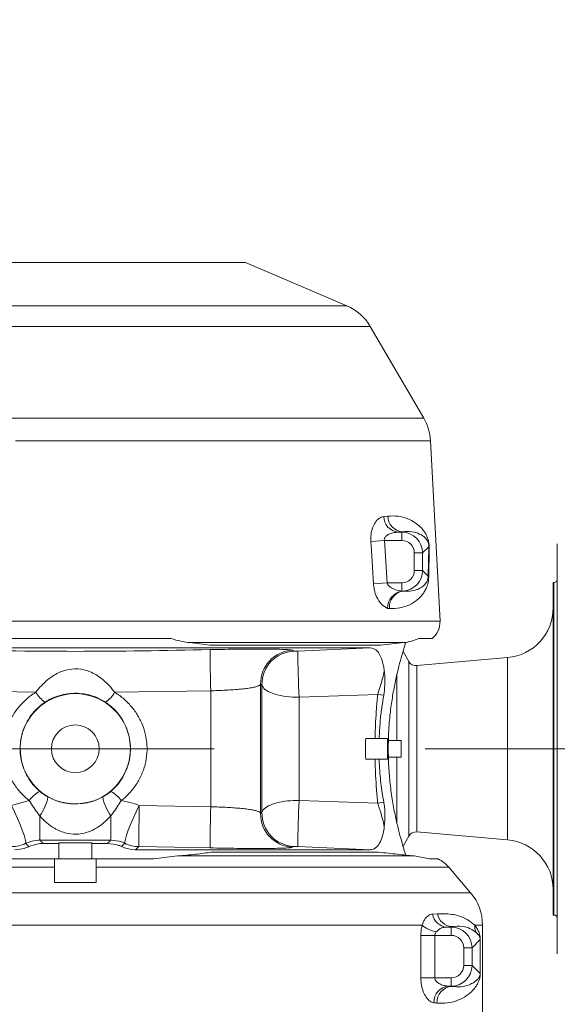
# Model space of a CAD drawing. Header units: millimetres. Extents: x 0 to 16820, y 0 to 11880.
# Tile 31 of 100: x 3908 to 4038, y 6269 to 6506. Entities that reach past the tile are written whole.
import ezdxf

# ---------------------------------------------------------------- set-up
doc = ezdxf.new("R2010")
doc.units = ezdxf.units.MM
doc.header["$LTSCALE"] = 20
doc.linetypes.add('CENTERX2', pattern=[20.32, 12.7, -2.54, 2.54, -2.54])
doc.styles.add('SLDTEXTSTYLE0', font='TXT', dxfattribs={"width": 0.605})
doc.dimstyles.new('SLDDIMSTYLE1', dxfattribs={"dimtxt": 140, "dimasz": 100, "dimexe": 0, "dimexo": 0.0625, "dimgap": 35, "dimtad": 1, "dimtoh": 1, "dimdec": 4, "dimlfac": 20, "dimzin": 12, "dimdsep": 46, "dimtxsty": 'SLDTEXTSTYLE0', "dimsah": 1, "dimcen": 0.09, "dimadec": 1, "dimazin": 0, "dimtfac": 1, "dimtofl": 0, "dimtmove": 0, "dimatfit": 3, "dimfxl": 1, "dimfrac": 2, "dimtolj": 1, "dimtzin": 12, "dimarcsym": 0})

# ---------------------------------------------------------------- blocks, each defined once
blk = doc.blocks.new('*D4')
at = {"color": 7, "linetype": 'Continuous', "lineweight": 0}
for p, q in [((1293.27, 6330.23), (473.82, 6330.23)), ((4279.76, 6330.23), (5099.21, 6330.23))]:
    blk.add_line(p, q, dxfattribs=at)
blk.add_arc((2786.51, 6330.23), 2282.69, 0, 180, dxfattribs=at)
for points in [[(503.82, 6330.23), (521, 6429.88), (491.01, 6430.54)], [(5069.21, 6330.23), (5082.02, 6430.54), (5052.02, 6429.88)]]:
    blk.add_solid(points, dxfattribs=at)
at = {"color": 7, "linetype": 'Continuous', "lineweight": 0, "char_height": 140, "attachment_point": 1, "style": 'SLDTEXTSTYLE0'}
for s, insert in [('180°', (2643.81, 8793.4)), ('+', (2531.57, 8793.4))]:
    blk.add_mtext(s, dxfattribs=dict(at, insert=insert))
blk = doc.blocks.new('*D5')
at = {"color": 7, "linetype": 'Continuous', "lineweight": 0}
for p, q in [((1293.27, 6330.23), (473.82, 6330.23)), ((4279.76, 6330.23), (5099.21, 6330.23))]:
    blk.add_line(p, q, dxfattribs=at)
blk.add_arc((2786.51, 6330.23), 2282.69, 180, 0, dxfattribs=at)
for points in [[(503.82, 6330.23), (491.01, 6229.93), (521, 6230.59)], [(5069.21, 6330.23), (5052.02, 6230.59), (5082.02, 6229.93)]]:
    blk.add_solid(points, dxfattribs=at)
at = {"color": 7, "linetype": 'Continuous', "lineweight": 0, "char_height": 140, "attachment_point": 1, "style": 'SLDTEXTSTYLE0'}
for s, insert in [('180°', (2619.65, 4228.01)), ('-', (2555.74, 4228.01))]:
    blk.add_mtext(s, dxfattribs=dict(at, insert=insert))

msp = doc.modelspace()

# ---------------------------------------------------------------- linework, layer by layer
at = {"color": 7, "linetype": 'Continuous', "lineweight": 0}
for p, q in [((3880.5138564, 6447.2342175), (3962.5138564, 6447.2342175)), ((3986.8734903, 6436.7943744), (3962.5138564, 6447.2342175)), ((4005.3890337, 6409.7482473), (3992.5103254, 6431.8136231)), ((4009.2823417, 6360.9440322), (4007.0087215, 6404.3272897)), ((4037.5138564, 6379.5560925), (4037.5138564, 6358.5286086)), ((4036.7138564, 6370.2342175), (4036.5138564, 6370.2342175)), ((4036.5138564, 6370.2342175), (4036.5138564, 6290.2342175)), ((4037.5138564, 6358.5286086), (4037.5138564, 6351.2617015)), ((3898.4634835, 6356.7342175), (3944.5642293, 6356.7342175)), ((3949.1032497, 6355.7583136), (3953.8966811, 6355.1687505)), ((3994.9947564, 6355.1687505), (3953.8966811, 6355.1687505)), ((3994.9947564, 6355.1687505), (4000.4763386, 6355.7583136)), ((4004.2045326, 6356.7342175), (4007.35713, 6356.7342175)), ((3992.501698, 6354.5114845), (3856.1422934, 6354.5114845)), ((4001.7818056, 6351.2342175), (4000.3833896, 6353.656345)), ((4025.5597253, 6352.1553415), (4003.6881679, 6350.2418281)), ((4037.5138564, 6351.2617015), (4037.5138564, 6309.2067336)), ((3998.8950542, 6348.0867317), (3998.8950542, 6332.2342175)), ((3993.6505288, 6332.7342175), (3991.4350386, 6332.7342175)), ((3993.649257, 6332.7342175), (3994.6314238, 6332.7342175)), ((3994.6314238, 6332.7342175), (3996.6749003, 6332.7342175)), ((3996.6749003, 6327.7342175), (3996.6749003, 6332.7342175)), ((3996.8157741, 6332.2342175), (3998.8950542, 6332.2342175)), ((3998.8950542, 6332.2342175), (3999.9567839, 6332.2342175)), ((3999.9567839, 6328.2342175), (3999.9567839, 6332.2342175)), ((3993.6505535, 6327.7342175), (3991.4350386, 6327.7342175)), ((3993.6492569, 6327.7342175), (3994.6314238, 6327.7342175)), ((3994.6314238, 6327.7342175), (3996.6749003, 6327.7342175)), ((3996.8157741, 6328.2342175), (3998.8950542, 6328.2342175)), ((3998.8950542, 6328.2342175), (3998.8950542, 6312.4643355)), ((3998.8950542, 6328.2342175), (3999.9567839, 6328.2342175)), ((3922.1000776, 6316.9851413), (3920.9296636, 6316.9850517)), ((4003.6881679, 6310.2266069), (4025.5597253, 6308.3130936)), ((4000.3833403, 6306.8120046), (4001.7818056, 6309.2342175)), ((4037.5138564, 6309.2067336), (4037.5138564, 6301.9398265)), ((3913.7875904, 6307.4551228), (3917.5138564, 6307.4547088)), ((3925.5138564, 6307.601556), (3917.5138564, 6307.6012993)), ((3917.5138564, 6307.4547088), (3917.5138564, 6307.6012993)), ((3917.5138564, 6303.7342175), (3917.5138564, 6307.4547088)), ((3925.5138564, 6307.4549384), (3925.5138564, 6307.601556)), ((3925.5138564, 6307.4549384), (3929.2400625, 6307.4553407)), ((3925.5138564, 6303.7342175), (3925.5138564, 6307.4549384)), ((3936.0415742, 6305.9569506), (3992.501698, 6305.9569506)), ((3902.6256434, 6303.7342175), (3916.5138564, 6303.7342175)), ((3926.5138564, 6303.7342175), (3916.5138564, 6303.7342175)), ((3926.5138564, 6303.7342175), (3940.4020694, 6303.7342175)), ((3940.4020694, 6303.7342175), (3946.1129191, 6304.4407106)), ((3954.2399927, 6305.3525826), (3994.5138564, 6305.3525826)), ((4003.0556717, 6304.4407106), (4006.7733999, 6303.7342175)), ((4006.7733999, 6303.7342175), (4008.8405668, 6303.7342175)), ((3916.5138564, 6298.0876012), (3916.5138564, 6301.7580245)), ((3926.5138564, 6298.0876012), (3926.5138564, 6301.7580245)), ((4016.6384826, 6295.6006331), (4011.3792382, 6301.7580245)), ((4037.5138564, 6301.9398265), (4037.5138564, 6280.9123425)), ((4036.5138564, 6290.2342175), (4036.7138564, 6290.2342175)), ((4019.5138564, 6245.786736), (4019.5138564, 6287.8069692))]:
    msp.add_line(p, q, dxfattribs=at)
at = {"color": 8, "linetype": 'Continuous', "lineweight": 0}
for p, q in [((3856.1542225, 6436.7943744), (3986.8734903, 6436.7943744)), ((3992.5103254, 6431.8136231), (3872.0526137, 6431.8136231)), ((3900.9168363, 6409.7482473), (4005.3890337, 6409.7482473)), ((4007.0087215, 6404.3272897), (3907.1184523, 6404.3272897)), ((3995.7684944, 6386.1187218), (3996.7194791, 6386.2089196)), ((3999.1995466, 6382.3335475), (4000.1044652, 6382.3335475)), ((4000.1044652, 6382.3335475), (4000.1946631, 6382.4237453)), ((4000.1044652, 6382.3335475), (4000.1044652, 6380.3362884)), ((3995.8976892, 6380.3362884), (3992.6238329, 6380.1269446)), ((3995.8976892, 6380.3362884), (3996.5492527, 6370.1321467)), ((4000.1044652, 6380.3362884), (3995.8976892, 6380.3362884)), ((4003.1003539, 6373.1280353), (4003.1003539, 6377.3403998)), ((4005.0976129, 6377.3403998), (4003.1003539, 6377.3403998)), ((4006.5910118, 6378.8337987), (4005.0976129, 6377.3403998)), ((4005.0976129, 6377.3403998), (4005.0976129, 6373.1280353)), ((4006.4675792, 6371.7580689), (4006.5910118, 6378.8337987)), ((4006.6686159, 6378.6244548), (4006.5665143, 6371.5487251)), ((4005.0976129, 6373.1280353), (4003.1003539, 6373.1280353)), ((4005.0976129, 6373.1280353), (4006.4675792, 6371.7580689)), ((3996.5492527, 6370.1321467), (3993.2660648, 6369.9228028)), ((3996.5492527, 6370.1321467), (4000.1044652, 6370.1321467)), ((4000.1044652, 6368.1634737), (4000.1044652, 6370.1321467)), ((4036.7138564, 6290.2342175), (4036.7138564, 6370.2342175)), ((4000.1044652, 6368.1634737), (4000.3471, 6368.1410425)), ((3997.0948846, 6363.9424152), (3996.6773378, 6364.0167841)), ((3852.7003491, 6360.9440322), (4009.2823417, 6360.9440322)), ((4000.4763386, 6355.7583136), (3949.1032497, 6355.7583136)), ((3973.7788249, 6353.9152573), (3974.0781532, 6353.7207341)), ((3975.0715629, 6353.7326241), (3992.501698, 6354.5114845)), ((4001.7818056, 6351.2342175), (4001.7818056, 6309.2342175)), ((4025.5597253, 6308.3130936), (4025.5597253, 6352.1553415)), ((4003.6881679, 6350.2418281), (4003.6881679, 6310.2266069)), ((3966.109836, 6345.7865716), (3966.109836, 6314.6818635)), ((3966.4294739, 6345.5732369), (3966.109836, 6345.7865716)), ((3912.04328, 6343.8427403), (3888.9014312, 6344.1668514)), ((3954.1262816, 6344.1668514), (3930.9844328, 6343.8427403)), ((3954.1262816, 6316.3015836), (3954.1262816, 6344.1668514)), ((3966.4294739, 6314.8951982), (3966.4294739, 6345.5732369)), ((3994.2893983, 6343.317167), (3975.4171398, 6342.6417138)), ((3975.4171398, 6342.6417138), (3975.4171398, 6317.8267213)), ((3995.7443671, 6343.0984052), (3994.2893983, 6343.317167)), ((3906.1234415, 6316.5745172), (3910.4373432, 6317.7492823)), ((3975.4171398, 6317.8267213), (3994.2893983, 6317.151268)), ((3995.7443671, 6317.3700299), (3994.2893983, 6317.151268)), ((3936.9044583, 6316.5745152), (3954.1262816, 6316.3015836)), ((3966.109836, 6314.6818635), (3966.4294739, 6314.8951982)), ((3933.4585759, 6307.491409), (3932.6550519, 6306.7024919)), ((3953.9363474, 6306.3908048), (3936.806771, 6306.7013821)), ((3974.0781532, 6306.747701), (3973.7788249, 6306.5531777)), ((3992.501698, 6305.9569506), (3975.0715629, 6306.735811)), ((3946.1129191, 6304.4407106), (4003.0556717, 6304.4407106)), ((3916.5138564, 6301.7580245), (3845.4617296, 6301.7580245)), ((4011.3792382, 6301.7580245), (3926.5138564, 6301.7580245)), ((3843.0032956, 6295.6006331), (4016.6384826, 6295.6006331)), ((4007.4674402, 6290.4477915), (4008.6514156, 6290.5422696)), ((4004.9705989, 6287.8069692), (3860.2584403, 6287.8069692)), ((4012.1256206, 6287.4595183), (4010.9000459, 6287.3335475)), ((4010.9000459, 6287.3335475), (4011.9996497, 6287.3335475)), ((4011.9996497, 6287.3335475), (4012.1256206, 6287.4595183)), ((4011.9996497, 6287.3335475), (4011.9996497, 6285.3362884)), ((4019.5138564, 6287.8069692), (4017.6246428, 6287.8069692)), ((4004.653627, 6275.1321467), (4004.653627, 6285.3362884)), ((4008.047087, 6285.3362884), (4004.653627, 6285.3362884)), ((4008.047087, 6285.3362884), (4008.047087, 6275.1321467)), ((4011.9996497, 6285.3362884), (4008.047087, 6285.3362884)), ((4018.9715751, 6284.3191776), (4016.9927974, 6282.3403998)), ((4018.9715751, 6276.1492575), (4018.9715751, 6284.3191776)), ((4018.9875742, 6284.3191776), (4018.9715751, 6284.3191776)), ((4018.9875742, 6284.3191776), (4018.9875742, 6276.1492575)), ((4014.9955383, 6278.1280353), (4014.9955383, 6282.3403998)), ((4016.9927974, 6282.3403998), (4014.9955383, 6282.3403998)), ((4016.9927974, 6282.3403998), (4016.9927974, 6278.1280353)), ((4016.9927974, 6278.1280353), (4014.9955383, 6278.1280353)), ((4016.9927974, 6278.1280353), (4018.9715751, 6276.1492575)), ((4008.047087, 6275.1321467), (4004.653627, 6275.1321467)), ((4008.047087, 6275.1321467), (4011.9996497, 6275.1321467)), ((4011.9996497, 6273.1348876), (4011.9996497, 6275.1321467)), ((4018.9875742, 6276.1492575), (4018.9715751, 6276.1492575)), ((4011.9996497, 6273.1348876), (4011.3456764, 6273.1348876)), ((4012.071708, 6273.0628293), (4011.9996497, 6273.1348876))]:
    msp.add_line(p, q, dxfattribs=at)
at = {"color": 7, "linetype": 'CENTERX2', "lineweight": 0}
msp.add_line((2786.5138564, 6330.2342175), (4279.7581291, 6330.2342175), dxfattribs=at)
at = {"color": 8, "linetype": 'Continuous', "lineweight": 0, "flags": 128}
for points in [[(3993.2660648, 6369.9228028), (3992.7636941, 6377.9070069), (3992.6238329, 6380.1269446)], [(3906.1234415, 6316.5745172), (3906.8650385, 6315.0407861), (3907.5726178, 6313.4909833), (3908.213722, 6311.9961998), (3908.758943, 6310.6250028), (3909.1832712, 6309.4402903), (3909.4672421, 6308.4964061), (3909.5978298, 6307.8366472), (3909.569044, 6307.4912773)], [(3936.9044583, 6316.5745152), (3936.1628031, 6315.0408157), (3935.4551681, 6313.4910431), (3934.8140132, 6311.9962867), (3934.2687485, 6310.6251122), (3933.8443857, 6309.4404162), (3933.5603907, 6308.4965416), (3933.4297905, 6307.8367847), (3933.4585759, 6307.491409)], [(3936.9044583, 6316.5745152), (3936.8827915, 6314.8348947), (3936.8621664, 6313.0883285), (3936.8435744, 6311.4187825), (3936.8279094, 6309.9065198), (3936.8159245, 6308.6242421), (3936.8081958, 6307.6335947), (3936.805095, 6306.9822029), (3936.806771, 6306.7013821)], [(3912.9568312, 6314.0865714), (3912.9646142, 6312.9170746), (3912.9715392, 6311.8280193), (3912.9774386, 6310.8457853), (3912.9821694, 6309.9941651), (3912.9856171, 6309.2937871), (3912.987698, 6308.7616165), (3912.9883619, 6308.4105438), (3912.9875926, 6308.2490731)], [(3930.0712061, 6314.0868144), (3930.0633627, 6312.9173246), (3930.0563839, 6311.8282757), (3930.0504387, 6310.8460469), (3930.0456711, 6309.9944304), (3930.0421967, 6309.2940543), (3930.0400995, 6308.7618836), (3930.0394304, 6308.4108086), (3930.0402056, 6308.2493333)], [(3910.3726376, 6306.7023828), (3910.0892056, 6306.9813193), (3909.569044, 6307.4912773)]]:
    msp.add_lwpolyline(points, dxfattribs=at)
at = {"color": 7, "linetype": 'Continuous', "lineweight": 30}
msp.add_circle((2786.5138564, 6330.2342175), 2051, dxfattribs=at)
at = {"color": 7, "linetype": 'Continuous', "lineweight": 0}
msp.add_circle((3921.5138564, 6330.2342175), 5.75, dxfattribs=at)
for centre, radius, start, end in [((3982.1464587, 6425.7646341), 12, 30.270460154, 66.801409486), ((3995.0251671, 6403.6992582), 12, 3, 30.270460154), ((4036.7138564, 6371.0342175), 0.8, 270, 0), ((4024.5138564, 6364.1096778), 12, 275, 0), ((4004.289194, 6360.6823524), 5, 307.849334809, 3), ((4003.5138564, 6352.2342175), 2, 210, 275), ((3921.5138564, 6330.2342175), 13.2620389, 272.533467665, 267.475304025), ((4023.3372329, 6330.2342175), 32, 175.519201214, 184.480798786), ((4003.5138564, 6308.2342175), 2, 85, 150), ((4024.5138564, 6296.3587572), 12, 0, 85), ((4005.2961541, 6296.5622486), 8, 40.50180387, 63.70125255), ((4007.5138564, 6287.8069692), 12, 0, 40.50180387), ((4036.7138564, 6289.4342175), 0.8, 0, 90)]:
    msp.add_arc(centre, radius, start, end, dxfattribs=at)
at = {"color": 8, "linetype": 'Continuous', "lineweight": 0}
for centre, radius, start, end in [((3999.6070549, 6386.1505485), 3.8386925, 180.475046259, 263.906106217), ((4000.5731997, 6386.2591587), 3.854048, 180.746895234, 264.363440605), ((4007.1485061, 6378.9214068), 0.5643359, 188.930783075, 211.748873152), ((4006.9305254, 6371.8488054), 0.4717545, 191.089275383, 219.501185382), ((4000.8638245, 6364.0463247), 4.1865909, 100.450086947, 180.404282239), ((4000.9645169, 6364.3039168), 3.8864814, 99.140889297, 185.337089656), ((4451.1050839, 6358.6483657), 497.1897467, 180.5267356, 181.66907508), ((3974.1171805, 6345.9140491), 8.0083592, 92.421484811, 180.912076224), ((3974.4352862, 6345.7215171), 8.0071853, 92.556329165, 181.061086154), ((4145.2539655, 6353.4844248), 170.1825836, 179.916438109, 183.652915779), ((3918.0985806, 6347.1303678), 6.8902221, 208.499031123, 235.76953485), ((3924.9291322, 6347.1303678), 6.8902221, 304.23046515, 331.500968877), ((3916.0463469, 6313.8595896), 6.8257331, 116.615304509, 145.25973677), ((3926.9815979, 6313.859655), 6.8257463, 34.741046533, 63.385561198), ((3904.1511677, 6320.5795959), 10.9407074, 323.596082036, 349.759864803), ((3938.8746047, 6320.5788665), 10.9383074, 190.237500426, 216.406859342), ((4145.2539655, 6306.9840103), 170.1825836, 176.347084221, 180.083561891), ((4451.1050839, 6301.8200693), 497.1897467, 178.33092492, 179.4732644), ((3974.4352862, 6314.746918), 8.0071853, 178.938913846, 267.443670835), ((3974.1171805, 6314.5543859), 8.0083592, 179.087923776, 267.57851519), ((3906.1006685, 6314.7018664), 8.0013888, 270.862608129, 295.688084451), ((3936.9272303, 6314.7018666), 8.0013913, 244.309707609, 269.137391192), ((4011.1897647, 6291.1017618), 3.7793354, 189.964527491, 265.603469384), ((4012.3872778, 6291.25346), 3.8029539, 190.778342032, 266.054722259), ((4009.7767569, 6293.4006155), 7.3748243, 229.330256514, 259.058739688), ((4021.3724063, 6287.6219412), 3.7523282, 177.173588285, 204.89819661), ((4011.7164604, 6269.257221), 3.8953535, 95.462038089, 181.718998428), ((4012.4227283, 6269.1748795), 3.9037635, 95.158914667, 181.564303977)]:
    msp.add_arc(centre, radius, start, end, dxfattribs=at)
for centre, major_axis, ratio, start_param, end_param in [((3921.5138564, 6384.7477618), (90.3167896, 0), 0.052407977, 5.7479462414, 5.7699586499), ((4000.0962368, 6377.3321714), (3.537484, 3.537484), 0.9994487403, 5.4991566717, 7.0672139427), ((4000.0962368, 6377.3321714), (2.1271387, 2.1271387), 0.9972646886, 5.4991566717, 7.0672139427), ((4000.0962368, 6373.1362637), (2.1271387, -2.1271387), 0.9972646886, 5.4991566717, 7.0672139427), ((4000.0962368, 6373.1362637), (3.537484, -3.537484), 0.9994487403, 5.5476912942, 7.0672139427), ((4011.9914213, 6282.3321714), (3.537484, 3.537484), 0.9994487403, 5.4991566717, 7.0672139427), ((4011.9914213, 6282.3321714), (2.1271387, 2.1271387), 0.9972646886, 5.4991566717, 7.0672139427), ((4011.9914213, 6278.1362637), (3.537484, -3.537484), 0.9994487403, 5.4991566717, 7.0672139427), ((4011.9914213, 6278.1362637), (2.1271387, -2.1271387), 0.9972646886, 5.4991566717, 7.0672139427), ((3921.5138564, 6270.6028573), (102, 0), 0.0524077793, 0.4782056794, 0.4934496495), ((3921.5138564, 6266.6083392), (98, 0), 0.0545468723, 0.4782056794, 0.4934496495)]:
    msp.add_ellipse(centre, major_axis=major_axis, ratio=ratio, start_param=start_param, end_param=end_param, dxfattribs=at)
for points, knots in [([(3992.6238329, 6380.1269446), (3992.6199717, 6380.702024), (3992.6122887, 6381.8463137), (3993.0092329, 6383.4153939), (3993.6624909, 6384.740288), (3994.6080784, 6385.8012337), (3995.3604329, 6386.0070768), (3995.7684944, 6386.1187218)], [0, 0, 0, 0, 0.1790672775, 0.3563070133, 0.5399787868, 0.7504940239, 1, 1, 1, 1]), ([(3996.7194791, 6386.2089196), (3997.5643857, 6386.2334182), (3999.2574116, 6386.2825085), (4001.4484628, 6385.6666397), (4003.229734, 6384.7436748), (4004.4961651, 6383.7147499), (4005.3060228, 6382.7853789), (4005.8060215, 6382.0213268), (4006.1567637, 6381.3212902), (4006.3923483, 6380.689567), (4006.5483181, 6380.0520972), (4006.6267598, 6379.55509), (4006.6679979, 6379.0672496), (4006.6684063, 6378.7746498), (4006.6686159, 6378.6244548)], [0, 0, 0, 0, 0.1776877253, 0.3560511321, 0.5340592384, 0.6750941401, 0.7708192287, 0.8363565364, 0.8818959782, 0.9286067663, 0.951593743, 0.9699652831, 0.9845828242, 1, 1, 1, 1]), ([(3999.1995466, 6382.3335475), (3998.7777082, 6382.2978816), (3998.025446, 6382.234279), (3997.0544387, 6381.9004385), (3996.4285565, 6381.5210084), (3996.1011906, 6381.1695121), (3995.9458323, 6380.8967376), (3995.8668108, 6380.623295), (3995.8877688, 6380.4284959), (3995.8976892, 6380.3362884)], [0, 0, 0, 0, 0.3081243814, 0.5494766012, 0.7318943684, 0.8191768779, 0.8760205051, 0.9413147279, 1, 1, 1, 1]), ([(4006.5910118, 6378.8337987), (4006.5922053, 6378.88278), (4006.594139, 6378.9621375), (4006.5902695, 6379.1005127), (4006.5819161, 6379.2202015), (4006.5656177, 6379.3634741), (4006.5451022, 6379.4851776), (4006.5030291, 6379.678837), (4006.4077324, 6379.9834535), (4006.2519445, 6380.2998398), (4006.0182023, 6380.6530275), (4005.6841841, 6381.0308788), (4005.1487576, 6381.4808525), (4004.1440393, 6382.0518416), (4002.567622, 6382.5883757), (4000.9854841, 6382.4786106), (4000.1946631, 6382.4237453)], [0, 0, 0, 0, 0.0059515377, 0.0096424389, 0.0146786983, 0.0183388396, 0.0259513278, 0.0311106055, 0.0500238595, 0.093346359, 0.1380983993, 0.2042316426, 0.3024066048, 0.4483718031, 0.7242723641, 1, 1, 1, 1]), ([(4000.3471, 6368.1410425), (4000.8911789, 6368.1176708), (4002.2809405, 6368.0579715), (4004.0906918, 6368.6002812), (4005.3222124, 6369.3796727), (4005.9998159, 6370.2269415), (4006.2645089, 6370.7103907), (4006.4121945, 6371.2107521), (4006.4592289, 6371.5587918), (4006.4656915, 6371.7130198), (4006.4675792, 6371.7580689)], [0, 0, 0, 0, 0.18885416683, 0.48239742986, 0.77854417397, 0.85926225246, 0.94040752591, 0.98022703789, 0.99422442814, 1, 1, 1, 1]), ([(3996.6773378, 6364.0167841), (3996.1658875, 6364.2808106), (3995.1935583, 6364.7827571), (3994.0726632, 6366.5376339), (3993.4434133, 6368.3250526), (3993.3199325, 6369.4375031), (3993.2660648, 6369.9228028)], [0, 0, 0, 0, 0.3290264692, 0.6255192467, 0.8366350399, 1, 1, 1, 1]), ([(3996.5492527, 6370.1321467), (3996.5861513, 6370.0100766), (3996.6375669, 6369.8399807), (3996.8827268, 6369.462857), (3997.4774302, 6368.9385644), (3998.6317254, 6368.4029756), (3999.5801655, 6368.2487371), (4000.1044652, 6368.1634737)], [0, 0, 0, 0, 0.0823542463, 0.1147548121, 0.2964146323, 0.6110565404, 1, 1, 1, 1]), ([(4006.5665143, 6371.5487251), (4006.5545023, 6371.3016329), (4006.5226802, 6370.647036), (4006.3009424, 6369.6652961), (4005.921279, 6368.6547292), (4005.1337157, 6367.3696669), (4003.8840987, 6365.9711224), (4001.9635969, 6364.7920764), (3999.7312775, 6364.0257802), (3997.9644095, 6363.9699103), (3997.0948846, 6363.9424152)], [0, 0, 0, 0, 0.0281245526, 0.0745076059, 0.1568941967, 0.2396887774, 0.4310044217, 0.6230137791, 0.8144745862, 1, 1, 1, 1]), ([(3889.0913654, 6354.0776303), (3899.8956145, 6353.8752724), (3921.5106069, 6353.470435), (3943.1256025, 6353.8751913), (3953.9363474, 6354.0776303)], [0, 0, 0, 0, 0.499849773, 1, 1, 1, 1]), ([(3953.9363474, 6354.0776303), (3954.85343, 6354.0979457), (3956.8944604, 6354.143159), (3959.987733, 6354.1905187), (3963.1360555, 6354.220916), (3966.0278721, 6354.2278291), (3968.605609, 6354.2118149), (3970.7383537, 6354.1717122), (3972.3581012, 6354.1082471), (3973.4371896, 6354.0240597), (3973.6649389, 6353.9515272), (3973.7788249, 6353.9152573)], [0, 0, 0, 0, 0.0893905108, 0.1989447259, 0.3085051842, 0.421444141, 0.5343971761, 0.6508234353, 0.7672714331, 0.883624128, 1, 1, 1, 1]), ([(3974.0781532, 6353.7207341), (3974.0963345, 6353.7176676), (3974.1326938, 6353.7115354), (3974.3411361, 6353.7106402), (3974.6323939, 6353.7163457), (3974.8956694, 6353.7252535), (3975.0410625, 6353.731346), (3975.0715629, 6353.7326241)], [0, 0, 0, 0, 0.2423935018, 0.4847426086, 0.7204544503, 0.9413573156, 1, 1, 1, 1]), ([(3912.04328, 6343.8427403), (3912.4660932, 6344.3709811), (3913.3122268, 6345.4280961), (3914.7828859, 6346.824558), (3916.6854117, 6348.2092007), (3919.1019644, 6349.2985972), (3922.1327987, 6349.6080331), (3925.1328016, 6348.8803993), (3927.9119811, 6347.2123471), (3929.8301995, 6345.3219252), (3930.7650252, 6344.1239178), (3930.9844328, 6343.8427403)], [0, 0, 0, 0, 0.0891512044, 0.1784093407, 0.2636732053, 0.3993353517, 0.525952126, 0.6539307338, 0.7986245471, 0.9527363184, 1, 1, 1, 1]), ([(3994.2893983, 6343.317167), (3994.487338, 6343.9308831), (3994.8850397, 6345.1639661), (3995.4714662, 6347.1139474), (3995.7445145, 6348.3814325), (3995.8756353, 6348.9900928)], [0, 0, 0, 0, 0.33995427, 0.6830387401, 1, 1, 1, 1]), ([(3966.109836, 6345.7865716), (3966.0424562, 6345.6816827), (3965.9059672, 6345.4692127), (3965.2575177, 6345.1989514), (3964.2787269, 6344.9594444), (3962.9977413, 6344.7585363), (3961.4361138, 6344.586032), (3959.6996708, 6344.4440381), (3957.7906741, 6344.3248679), (3955.9235418, 6344.2329992), (3954.6792759, 6344.1872043), (3954.1262816, 6344.1668514)], [0, 0, 0, 0, 0.118625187, 0.240295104, 0.3558586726, 0.4748894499, 0.5849363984, 0.6984336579, 0.8040123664, 0.9128963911, 1, 1, 1, 1]), ([(3910.4373432, 6317.7492823), (3909.8547405, 6318.2468238), (3908.5921561, 6319.3250684), (3906.9641251, 6321.3430573), (3905.6203367, 6323.6849867), (3904.6952725, 6326.2387124), (3904.2247326, 6328.8924466), (3904.2286031, 6331.6409424), (3904.7244143, 6334.3609387), (3905.714381, 6336.994257), (3907.1446738, 6339.3983271), (3908.9758566, 6341.5284655), (3910.6661858, 6342.9554947), (3911.7496454, 6343.653555), (3912.04328, 6343.8427403)], [0, 0, 0, 0, 0.0748788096, 0.1622732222, 0.2521395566, 0.3373508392, 0.425244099, 0.5122895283, 0.6023625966, 0.6920344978, 0.7846808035, 0.8740244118, 0.9658586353, 1, 1, 1, 1]), ([(3928.805041, 6341.433659), (3928.0011598, 6341.8943161), (3926.5429496, 6342.7299305), (3924.2089266, 6343.3688133), (3921.9809711, 6343.6333278), (3919.7334785, 6343.5219074), (3917.7737864, 6343.1077187), (3916.1084249, 6342.4927442), (3914.9919324, 6341.9278195), (3914.391291, 6341.5419773), (3914.2226717, 6341.433659)], [0, 0, 0, 0, 0.1789375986, 0.3245860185, 0.4701094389, 0.6144699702, 0.7590537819, 0.8600337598, 0.9607069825, 1, 1, 1, 1]), ([(3930.9844328, 6343.8427403), (3931.2990055, 6343.6395107), (3932.3862451, 6342.9370993), (3934.1000828, 6341.4817575), (3935.8868983, 6339.3875978), (3937.2888438, 6337.0282877), (3938.2521932, 6334.5224458), (3938.7751437, 6331.8547673), (3938.8238733, 6329.1317507), (3938.3778365, 6326.3867087), (3937.4466528, 6323.7564538), (3936.0459345, 6321.308991), (3934.4050163, 6319.292002), (3933.1365136, 6318.2135777), (3932.5905594, 6317.7494318)], [0, 0, 0, 0, 0.03660404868, 0.12651251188, 0.21891052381, 0.30482532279, 0.39326827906, 0.47889548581, 0.56736994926, 0.65579523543, 0.74730099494, 0.83723603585, 0.92994759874, 1, 1, 1, 1]), ([(3975.4171398, 6342.6417138), (3975.142142, 6342.6434653), (3973.8382862, 6342.6517699), (3971.4846139, 6342.8755), (3968.8467039, 6343.5282024), (3966.9372427, 6344.475587), (3966.5980585, 6345.2088055), (3966.4294739, 6345.5732369)], [0, 0, 0, 0, 0.0606644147, 0.2876301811, 0.5250379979, 0.7639297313, 1, 1, 1, 1]), ([(3914.2226717, 6341.433659), (3913.9967679, 6341.2773477), (3913.1719752, 6340.7066427), (3911.8697147, 6339.5280551), (3910.4768216, 6337.7921412), (3909.3710307, 6335.8042689), (3908.6173636, 6333.6651983), (3908.2294126, 6331.4134766), (3908.220472, 6329.1800477), (3908.5778741, 6326.9776356), (3909.2721343, 6324.8991505), (3910.3054047, 6322.9510045), (3911.5477961, 6321.2841405), (3912.5403476, 6320.3732505), (3912.9884327, 6319.9620312)], [0, 0, 0, 0, 0.033304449, 0.1215971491, 0.2122840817, 0.3024735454, 0.3953811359, 0.4835662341, 0.5745526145, 0.6606466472, 0.7492853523, 0.8365567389, 0.9262139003, 1, 1, 1, 1]), ([(3930.0394258, 6319.9621546), (3930.4593578, 6320.3456899), (3931.4260125, 6321.2285618), (3932.6857472, 6322.8873824), (3933.7507019, 6324.8773855), (3934.4731345, 6327.0527915), (3934.8161385, 6329.2823725), (3934.7845338, 6331.5398699), (3934.3948276, 6333.7094535), (3933.6563567, 6335.7915091), (3932.6003536, 6337.7139693), (3931.2233333, 6339.4594696), (3929.9077614, 6340.6684693), (3929.047051, 6341.2657257), (3928.805041, 6341.433659)], [0, 0, 0, 0, 0.06901102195, 0.15885863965, 0.25127708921, 0.34068975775, 0.43292323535, 0.5196392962, 0.6090298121, 0.69537086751, 0.78413312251, 0.87298953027, 0.96428788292, 1, 1, 1, 1]), ([(3993.6505285, 6332.7342041), (3993.6897113, 6334.0627572), (3993.7624053, 6336.5275648), (3993.9875278, 6340.0778914), (3994.1876193, 6342.2250095), (3994.2893983, 6343.317167)], [0, 0, 0, 0, 0.364874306, 0.6769356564, 1, 1, 1, 1]), ([(3994.2893983, 6317.151268), (3994.1874936, 6318.24491), (3993.9871525, 6320.3949708), (3993.7622241, 6323.9455573), (3993.6896204, 6326.4087961), (3993.6505533, 6327.7342312)], [0, 0, 0, 0, 0.3234966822, 0.6359828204, 1, 1, 1, 1]), ([(3912.9884327, 6319.9620312), (3913.5164253, 6319.5549024), (3914.1416547, 6319.0727954), (3914.8131689, 6318.6935952), (3914.9176041, 6318.6346213)], [0, 0, 0, 0, 0.8444781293, 1, 1, 1, 1]), ([(3928.1104407, 6318.6348136), (3928.6601875, 6318.967987), (3929.3320187, 6319.3751497), (3929.9306442, 6319.8718878), (3930.0394258, 6319.9621546)], [0, 0, 0, 0, 0.8182809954, 1, 1, 1, 1]), ([(3912.9568312, 6314.0865714), (3912.8364642, 6314.2449589), (3912.3409602, 6314.8969777), (3911.4897433, 6316.1262697), (3910.791897, 6317.202489), (3910.4373432, 6317.7492823)], [0, 0, 0, 0, 0.136324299, 0.5611934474, 1, 1, 1, 1]), ([(3914.9176041, 6318.6346213), (3915.8164712, 6318.2131936), (3917.3800729, 6317.4801095), (3919.4189564, 6317.0844696), (3920.54884, 6317.0101133), (3920.9296636, 6316.9850517)], [0, 0, 0, 0, 0.4727013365, 0.8222756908, 1, 1, 1, 1]), ([(3922.1000776, 6316.9851413), (3922.8607253, 6317.052348), (3924.2987178, 6317.1794011), (3926.2795563, 6317.7328678), (3927.4956833, 6318.3319666), (3928.1104407, 6318.6348136)], [0, 0, 0, 0, 0.3570418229, 0.674981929, 1, 1, 1, 1]), ([(3932.5905594, 6317.7494318), (3932.2668989, 6317.2499314), (3931.6088427, 6316.2343629), (3930.7610345, 6314.9994456), (3930.2335673, 6314.3016156), (3930.0712061, 6314.0868144)], [0, 0, 0, 0, 0.40118520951, 0.81567698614, 1, 1, 1, 1]), ([(3932.5905594, 6317.7494318), (3933.5198011, 6317.5796285), (3934.9952551, 6317.3100141), (3936.3886312, 6316.7732318), (3936.9044583, 6316.5745152)], [0, 0, 0, 0, 0.6298005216, 1, 1, 1, 1]), ([(3966.4294739, 6314.8951982), (3966.5051738, 6315.1153505), (3966.6989203, 6315.6788087), (3967.8734114, 6316.5146529), (3969.9290786, 6317.2509444), (3972.5246849, 6317.740642), (3974.4469238, 6317.7978477), (3975.4171398, 6317.8267213)], [0, 0, 0, 0, 0.14293184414, 0.36581997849, 0.5782136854, 0.7871108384, 1, 1, 1, 1]), ([(3954.1262816, 6316.3015836), (3954.7817555, 6316.2771953), (3956.1127863, 6316.2276715), (3958.0410223, 6316.1293715), (3959.8711948, 6316.0115896), (3961.529802, 6315.8727868), (3962.9941068, 6315.7091791), (3964.2174759, 6315.5188674), (3965.1648625, 6315.2957656), (3965.8734381, 6315.0245112), (3966.0263864, 6314.8028198), (3966.109836, 6314.6818635)], [0, 0, 0, 0, 0.1032070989, 0.2095763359, 0.3135916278, 0.4206791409, 0.5272393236, 0.6367904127, 0.7482489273, 0.8626429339, 1, 1, 1, 1]), ([(3995.8775421, 6311.4901282), (3995.7456062, 6312.0981005), (3995.4707463, 6313.3646796), (3994.9434485, 6315.1077119), (3994.5634205, 6316.3116479), (3994.3730895, 6316.8960947), (3994.3149748, 6317.0727769), (3994.2962667, 6317.1301899), (3994.2893983, 6317.151268)], [0, 0, 0, 0, 0.3167943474, 0.6599726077, 0.899602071, 0.9672223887, 0.9879663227, 1, 1, 1, 1]), ([(3930.0712061, 6314.0868144), (3929.1459046, 6313.1651504), (3927.6557728, 6311.6808766), (3925.2734931, 6310.3959668), (3923.3464627, 6309.8029347), (3921.326845, 6309.6244901), (3919.5253355, 6309.8439319), (3917.8835524, 6310.3788281), (3916.2838288, 6311.182327), (3914.6088357, 6312.3659952), (3913.5073204, 6313.5132324), (3912.9568312, 6314.0865714)], [0, 0, 0, 0, 0.1939484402, 0.3123400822, 0.4244022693, 0.4999518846, 0.6018211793, 0.6829977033, 0.7643919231, 0.8822533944, 1, 1, 1, 1]), ([(3912.9875926, 6308.2490731), (3912.7074982, 6308.2404493), (3911.5223822, 6308.2039613), (3910.414832, 6307.7998668), (3909.569044, 6307.4912773)], [0, 0, 0, 0, 0.2363434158, 1, 1, 1, 1]), ([(3930.0402056, 6308.2493333), (3927.6830648, 6308.26325), (3921.9988816, 6308.2968096), (3916.3146585, 6308.2666979), (3912.9875926, 6308.2490731)], [0, 0, 0, 0, 0.4146841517, 1, 1, 1, 1]), ([(3912.9875926, 6308.2490731), (3913.0653852, 6308.1716617), (3913.3312576, 6307.9070925), (3913.5985243, 6307.6423812), (3913.7875904, 6307.4551228)], [0, 0, 0, 0, 0.2925937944, 1, 1, 1, 1]), ([(3929.2400625, 6307.4553407), (3929.3056616, 6307.520072), (3929.5037633, 6307.7155532), (3929.7704046, 6307.9810791), (3929.9711559, 6308.1806796), (3930.0402056, 6308.2493333)], [0, 0, 0, 0, 0.2451650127, 0.7403699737, 1, 1, 1, 1]), ([(3933.4585759, 6307.491409), (3933.1995598, 6307.6027438), (3932.1325866, 6308.0613692), (3930.941868, 6308.1683346), (3930.0402056, 6308.2493333)], [0, 0, 0, 0, 0.2427577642, 1, 1, 1, 1]), ([(3936.806771, 6306.7013821), (3936.7222274, 6306.6197534), (3936.4667611, 6306.3730948), (3936.2120151, 6306.1237666), (3936.0415742, 6305.9569506)], [0, 0, 0, 0, 0.3309380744, 1, 1, 1, 1]), ([(3973.7788249, 6306.5531777), (3973.6430422, 6306.5121375), (3973.3933509, 6306.4366685), (3972.2215862, 6306.3540862), (3970.6664067, 6306.2951388), (3968.6343822, 6306.2577402), (3966.2241169, 6306.2411295), (3963.4663016, 6306.2460559), (3960.450452, 6306.2722593), (3957.2415382, 6306.3186053), (3955.0380668, 6306.3667385), (3953.9363474, 6306.3908048)], [0, 0, 0, 0, 0.1322508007, 0.2431964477, 0.3541230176, 0.4624358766, 0.5707343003, 0.6780058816, 0.7852684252, 0.8926358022, 1, 1, 1, 1]), ([(3975.0715629, 6306.735811), (3974.9637157, 6306.7401007), (3974.7483961, 6306.7486654), (3974.46104, 6306.7558943), (3974.2349612, 6306.7579467), (3974.1070838, 6306.7547291), (3974.0863026, 6306.7496807), (3974.0781532, 6306.747701)], [0, 0, 0, 0, 0.2064077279, 0.4120979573, 0.6254618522, 0.8531237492, 1, 1, 1, 1]), ([(4004.9705989, 6287.8069692), (4005.1607759, 6288.2664807), (4005.5561878, 6289.2218872), (4006.3278388, 6290.0788416), (4006.9946268, 6290.3953818), (4007.3944607, 6290.439702), (4007.4674402, 6290.4477915)], [0, 0, 0, 0, 0.2848767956, 0.5923096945, 0.9255864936, 1, 1, 1, 1]), ([(4008.6514156, 6290.5422696), (4010.0023753, 6290.5409461), (4012.5779886, 6290.5384229), (4015.6721668, 6289.3942354), (4016.9711302, 6288.3382425), (4017.6246428, 6287.8069692)], [0, 0, 0, 0, 0.35406560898, 0.67502837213, 1, 1, 1, 1]), ([(4004.653627, 6285.3362884), (4004.6563463, 6285.5241676), (4004.6687122, 6286.3785347), (4004.8383024, 6287.1809829), (4004.9705989, 6287.8069692)], [0, 0, 0, 0, 0.2199045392, 1, 1, 1, 1]), ([(4010.9000459, 6287.3335475), (4010.8248069, 6287.3299714), (4010.4246513, 6287.3109521), (4009.758869, 6287.1781483), (4008.9800192, 6286.7954587), (4008.5712088, 6286.3645561), (4008.3769966, 6286.1598487)], [0, 0, 0, 0, 0.0799352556, 0.425132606, 0.7268996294, 1, 1, 1, 1]), ([(4017.9688297, 6286.0421838), (4017.5286806, 6286.3636167), (4016.6463329, 6287.0079791), (4014.6234764, 6287.6624426), (4012.9785374, 6287.5288088), (4012.1256206, 6287.4595183)], [0, 0, 0, 0, 0.3239858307, 0.6494801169, 1, 1, 1, 1]), ([(4017.6246428, 6287.8069692), (4017.7170633, 6287.6834266), (4017.9983765, 6287.3073827), (4018.4027983, 6286.6636627), (4018.7338571, 6285.8589262), (4018.9122513, 6285.2100786), (4018.9706437, 6284.7339652), (4018.9854689, 6284.5050733), (4018.9869305, 6284.3760116), (4018.9875742, 6284.3191776)], [0, 0, 0, 0, 0.1504645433, 0.457989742, 0.765115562, 0.9210202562, 0.9612646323, 0.9829423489, 1, 1, 1, 1]), ([(4008.3769966, 6286.1598487), (4008.2985866, 6286.0534176), (4008.1592382, 6285.8642709), (4008.0597168, 6285.5690475), (4008.0504877, 6285.3989622), (4008.047087, 6285.3362884)], [0, 0, 0, 0, 0.448299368, 0.7967069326, 1, 1, 1, 1]), ([(4018.9715751, 6284.3191776), (4018.971468, 6284.3360755), (4018.9712607, 6284.3687916), (4018.9681103, 6284.4426785), (4018.9568821, 6284.5585788), (4018.907152, 6284.8124057), (4018.6808513, 6285.3228733), (4018.3611578, 6285.6967416), (4018.0336518, 6285.9851084), (4017.9688297, 6286.0421838)], [0, 0, 0, 0, 0.0052267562, 0.0101195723, 0.0253687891, 0.0596985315, 0.2120476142, 0.8440434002, 1, 1, 1, 1]), ([(4007.8228599, 6269.1403695), (4007.505528, 6269.2262693), (4006.8510268, 6269.4034389), (4005.9459742, 6270.3610107), (4005.2314355, 6271.7113341), (4004.7492697, 6273.333183), (4004.68562, 6274.5303827), (4004.653627, 6275.1321467)], [0, 0, 0, 0, 0.2085060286, 0.4300464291, 0.6257181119, 0.8118698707, 1, 1, 1, 1]), ([(4008.047087, 6275.1321467), (4008.0580604, 6275.0175268), (4008.0781409, 6274.8077813), (4008.2718265, 6274.4009291), (4008.699195, 6273.9491842), (4009.4432798, 6273.5215844), (4010.3548888, 6273.2197818), (4011.0172261, 6273.1630304), (4011.3456764, 6273.1348876)], [0, 0, 0, 0, 0.0741029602, 0.1356027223, 0.2953649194, 0.495720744, 0.749930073, 1, 1, 1, 1]), ([(4018.9875742, 6276.1492575), (4018.9870428, 6276.0979173), (4018.9855798, 6275.9565718), (4018.9719854, 6275.7577221), (4018.9436334, 6275.5058015), (4018.8981339, 6275.2508357), (4018.8257943, 6274.9500015), (4018.7168612, 6274.5988543), (4018.5372637, 6274.1427438), (4018.2324623, 6273.534416), (4017.6990887, 6272.7117076), (4016.7365818, 6271.6125873), (4015.2770652, 6270.4827498), (4013.3155253, 6269.5519498), (4011.1217852, 6268.9721548), (4009.3865488, 6269.0362958), (4008.5204197, 6269.0683112)], [0, 0, 0, 0, 0.0040524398, 0.011156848, 0.0181071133, 0.0332162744, 0.0495151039, 0.0735447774, 0.1093245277, 0.162843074, 0.2428651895, 0.3617917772, 0.5363827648, 0.6909574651, 0.8457439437, 1, 1, 1, 1]), ([(4012.071708, 6273.0628293), (4012.8802303, 6273.0005439), (4014.5031751, 6272.8755186), (4016.2107454, 6273.3709508), (4017.3544542, 6273.9441892), (4018.0174841, 6274.4476489), (4018.3986975, 6274.8314341), (4018.6233909, 6275.1205913), (4018.7593259, 6275.3417639), (4018.843395, 6275.5150098), (4018.8997912, 6275.6664108), (4018.9353892, 6275.7945361), (4018.9560641, 6275.9136532), (4018.9650052, 6275.9920801), (4018.969448, 6276.0520956), (4018.9714259, 6276.1084748), (4018.971533, 6276.1377374), (4018.9715751, 6276.1492575)], [0, 0, 0, 0, 0.231963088, 0.4656189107, 0.6426612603, 0.7632786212, 0.8442556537, 0.8981471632, 0.9338653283, 0.957509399, 0.9731689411, 0.9869668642, 0.9927094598, 0.995219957, 0.9976650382, 0.9990807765, 1, 1, 1, 1])]:
    msp.add_open_spline(points, degree=3, knots=knots, dxfattribs=at)
at = {"color": 7, "linetype": 'Continuous', "lineweight": 0}
for points, knots in [([(3949.1032497, 6355.7583136), (3948.3780512, 6355.8540237), (3946.9167976, 6356.0468767), (3945.3522933, 6356.5039719), (3944.5642293, 6356.7342175)], [0, 0, 0, 0, 0.4962851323, 1, 1, 1, 1]), ([(3996.8198986, 6330.2342175), (3996.8430356, 6331.6439713), (3996.8900057, 6334.5058977), (3997.2560915, 6338.6525208), (3997.7960115, 6342.5910192), (3998.4689297, 6346.19658), (3999.2102105, 6349.4329265), (3999.9436174, 6352.1892232), (4000.5691392, 6354.3132569), (4000.9572237, 6355.5411794), (4001.0469552, 6355.8167615), (4001.0626575, 6355.8649862)], [0, 0, 0, 0, 0.117156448, 0.2378380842, 0.3549607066, 0.4752681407, 0.596447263, 0.7209624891, 0.8449993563, 0.9728761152, 1, 1, 1, 1]), ([(4004.2045326, 6356.7342175), (4003.6357957, 6356.5069049), (4002.4906699, 6356.0492214), (4001.1507669, 6355.8557139), (4000.4763386, 6355.7583136)], [0, 0, 0, 0, 0.4966589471, 1, 1, 1, 1]), ([(3992.501698, 6354.5114845), (3992.9755576, 6354.4158594), (3993.9250398, 6354.2242535), (3995.0225432, 6352.6415158), (3995.633608, 6350.7123952), (3995.8184829, 6349.4052658), (3995.8765364, 6348.9948075)], [0, 0, 0, 0, 0.3006858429, 0.6024902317, 0.8751759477, 1, 1, 1, 1]), ([(3995.7443674, 6343.0984051), (3995.8516184, 6343.8949676), (3996.0666003, 6345.4916561), (3996.0253827, 6347.5613728), (3995.9093692, 6348.6797649), (3995.8777196, 6348.984873)], [0, 0, 0, 0, 0.4199373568, 0.8417533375, 1, 1, 1, 1]), ([(3994.6314238, 6332.7342175), (3994.7008425, 6334.0762511), (3994.8277835, 6336.5303291), (3995.2284024, 6340.0050754), (3995.571625, 6342.0627747), (3995.7443674, 6343.0984051)], [0, 0, 0, 0, 0.3747778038, 0.685328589, 1, 1, 1, 1]), ([(4001.0472324, 6304.6515724), (4001.030269, 6304.7037222), (4000.9429779, 6304.9720764), (4000.5809358, 6306.1203678), (4000.0032727, 6308.0721312), (3999.2953048, 6310.6995948), (3998.5513003, 6313.8783886), (3997.8381944, 6317.6004991), (3997.2730053, 6321.64736), (3996.8928184, 6325.9151932), (3996.8444419, 6328.780525), (3996.8198986, 6330.2342175)], [0, 0, 0, 0, 0.02800058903, 0.14408639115, 0.26331708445, 0.38366361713, 0.50725032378, 0.63196956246, 0.76042940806, 0.87845666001, 1, 1, 1, 1]), ([(3995.7443674, 6317.3700299), (3995.5009852, 6318.8723022), (3995.0071595, 6321.9204335), (3994.7191323, 6325.4865709), (3994.6426263, 6327.4471376), (3994.6314238, 6327.7342175)], [0, 0, 0, 0, 0.45340427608, 0.91996363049, 1, 1, 1, 1]), ([(3995.8788829, 6311.4935315), (3995.9513814, 6312.4036699), (3996.0949608, 6314.2061505), (3995.9360247, 6316.2356124), (3995.770797, 6317.2135934), (3995.7443674, 6317.3700299)], [0, 0, 0, 0, 0.4614374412, 0.9138522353, 1, 1, 1, 1]), ([(3995.8781318, 6311.4870623), (3995.7933113, 6310.9181212), (3995.5927272, 6309.5726863), (3994.9869757, 6307.8181076), (3994.0555503, 6306.4660618), (3993.1662974, 6305.9917771), (3992.6192381, 6305.96311), (3992.501698, 6305.9569506)], [0, 0, 0, 0, 0.1734304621, 0.4101292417, 0.6578161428, 0.9264790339, 1, 1, 1, 1]), ([(3910.3726376, 6306.7023828), (3910.0003329, 6306.546668), (3908.919251, 6306.0945103), (3907.7517713, 6306.0114237), (3906.9863501, 6305.9569506)], [0, 0, 0, 0, 0.34438155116, 1, 1, 1, 1]), ([(3910.3726376, 6306.7023828), (3911.2381754, 6307.0166045), (3912.3509494, 6307.4205819), (3913.5264235, 6307.4488436), (3913.7875904, 6307.4551228)], [0, 0, 0, 0, 0.7778198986, 1, 1, 1, 1]), ([(3929.2400625, 6307.4553407), (3930.1594248, 6307.3761028), (3931.3414226, 6307.274229), (3932.4162331, 6306.8064342), (3932.6550519, 6306.7024919)], [0, 0, 0, 0, 0.7778037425, 1, 1, 1, 1]), ([(3936.0415742, 6305.9569506), (3935.1357589, 6306.0335767), (3933.9676863, 6306.1323881), (3932.8957292, 6306.5979609), (3932.6550519, 6306.7024919)], [0, 0, 0, 0, 0.77547864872, 1, 1, 1, 1]), ([(3916.5138564, 6301.7580245), (3916.5138564, 6301.8243031), (3916.5138564, 6302.5643179), (3916.5138564, 6303.2447713), (3916.5138564, 6303.6919801), (3916.5138564, 6303.7342175)], [0, 0, 0, 0, 0.0817967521, 0.9132786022, 1, 1, 1, 1]), ([(3926.5138564, 6301.7580245), (3926.5138564, 6301.8243031), (3926.5138564, 6302.5643179), (3926.5138564, 6303.2447713), (3926.5138564, 6303.6919801), (3926.5138564, 6303.7342175)], [0, 0, 0, 0, 0.0817967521, 0.9132786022, 1, 1, 1, 1]), ([(3946.1129191, 6304.4407106), (3947.6104867, 6304.5716557), (3950.6389638, 6304.8364613), (3953.0308719, 6305.1792841), (3954.2399927, 6305.3525826)], [0, 0, 0, 0, 0.494495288, 1, 1, 1, 1]), ([(3994.5138564, 6305.3525826), (3996.0700617, 6305.1829284), (3999.2170644, 6304.8398487), (4001.7667937, 6304.5747281), (4003.0556717, 6304.4407106)], [0, 0, 0, 0, 0.4945039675, 1, 1, 1, 1]), ([(3916.5138564, 6298.0876012), (3918.1757423, 6298.0605602), (3921.5090553, 6298.0063228), (3924.842409, 6298.0604568), (3926.5138564, 6298.0876012)], [0, 0, 0, 0, 0.498568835, 1, 1, 1, 1])]:
    msp.add_open_spline(points, degree=3, knots=knots, dxfattribs=at)

# ---------------------------------------------------------------- dimensions: what is measured, and where the dimension line sits
for base, line1, line2, text, picture, middle in [((2786.5138564, 8612.9287632), ((4279.7581291, 6330.2342175), (2786.5138564, 6330.2342175)), ((1293.2695837, 6330.2342175), (2786.5138564, 6330.2342175)), '+<>', '*D4', (2786.5138564, 8612.9287632)), ((2786.5138564, 4047.5396719), ((1293.2695837, 6330.2342175), (2786.5138564, 6330.2342175)), ((4279.7581291, 6330.2342175), (2786.5138564, 6330.2342175)), '-<>', '*D5', (2786.5138564, 4047.5396719))]:
    dim = msp.add_angular_dim_2l(base=base, line1=line1, line2=line2, text=text, dimstyle='SLDDIMSTYLE1', dxfattribs=at)
    dim.commit()
    dim.dimension.update_dxf_attribs({"geometry": picture, "text_midpoint": middle, "dimtype": 162})

doc.saveas('drawing.dxf')
